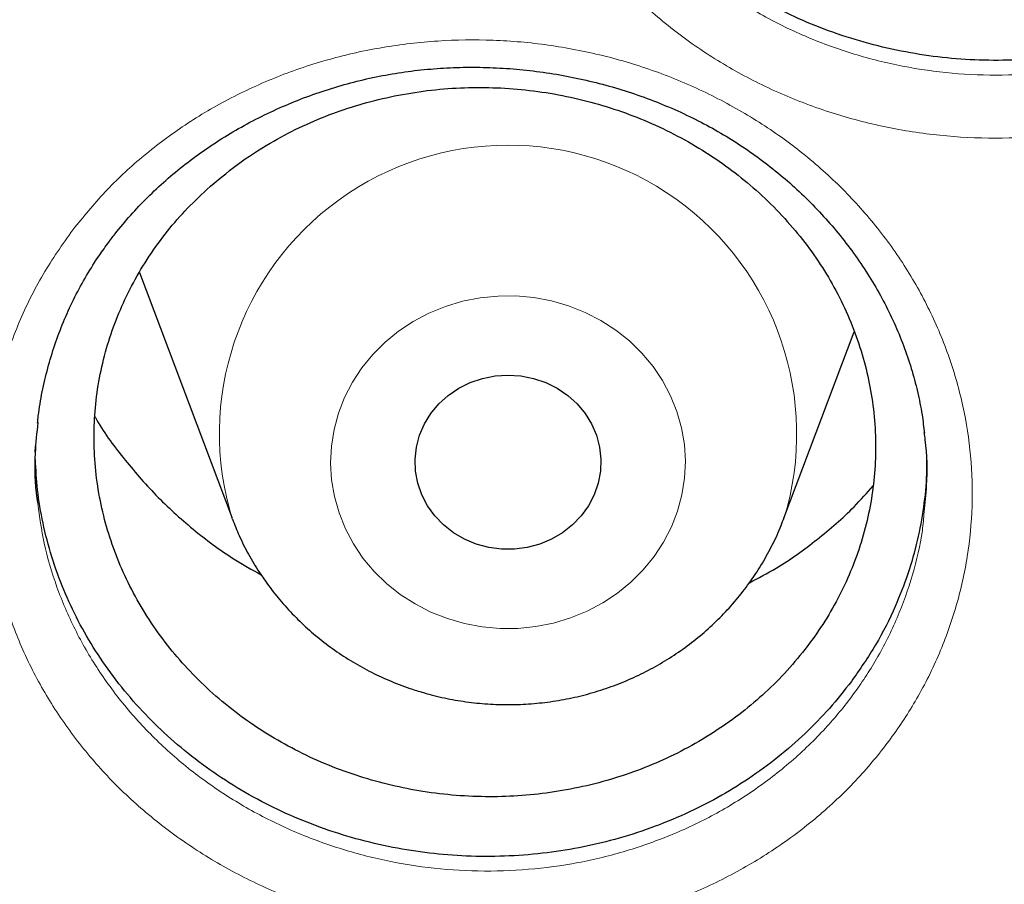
# Model space of a CAD drawing. Header units: millimetres. Extents: x 8 to 984, y 12 to 973.
# Tile 41 of 256: x 335.03 to 339.27, y 761.65 to 765.37. Entities that reach past the tile are written whole.
import ezdxf

# ---------------------------------------------------------------- set-up
doc = ezdxf.new("R2010")
doc.units = ezdxf.units.MM

msp = doc.modelspace()

# ---------------------------------------------------------------- linework, layer by layer
at = {"color": 7, "linetype": 'Continuous', "lineweight": 30}
for p, q in [((335.547, 764.2816), (335.9451, 763.2235)), ((338.3212, 763.2235), (338.6233, 764.0264)), ((335.0981, 763.5087), (335.0986, 763.5334))]:
    msp.add_line(p, q, dxfattribs=at)
at = {"color": 252, "linetype": 'Continuous', "lineweight": 0, "flags": 128}
msp.add_lwpolyline([(336.872, 762.7917), (336.8007, 762.82), (336.7329, 762.8549), (336.6691, 762.896), (336.6101, 762.9429), (336.5565, 762.9953), (336.5088, 763.0524), (336.4676, 763.1138), (336.4331, 763.1788), (336.4058, 763.2467), (336.386, 763.3168), (336.3739, 763.3885), (336.3695, 763.461), (336.373, 763.5335), (336.3843, 763.6053), (336.4032, 763.6756), (336.4297, 763.7438), (336.4634, 763.8092), (336.5039, 763.871), (336.5509, 763.9286), (336.6039, 763.9815), (336.6623, 764.0291), (336.7256, 764.0709), (336.793, 764.1064), (336.8639, 764.1354), (336.9376, 764.1576), (337.0133, 764.1726), (337.0902, 764.1803), (337.1675, 764.1807), (337.2445, 764.1738), (337.3204, 764.1596), (337.3943, 764.1382), (337.4656, 764.11), (337.5334, 764.0751), (337.5972, 764.034), (337.6561, 763.987), (337.7098, 763.9347), (337.7575, 763.8776), (337.7987, 763.8162), (337.8332, 763.7512), (337.8605, 763.6833), (337.8803, 763.6132), (337.8924, 763.5415), (337.8968, 763.469), (337.8933, 763.3965), (337.882, 763.3247), (337.863, 763.2544), (337.8366, 763.1862), (337.8029, 763.1208), (337.7624, 763.059), (337.7154, 763.0014), (337.6624, 762.9485), (337.604, 762.9009), (337.5407, 762.8591), (337.4733, 762.8235), (337.4024, 762.7945), (337.3287, 762.7724), (337.253, 762.7574), (337.1761, 762.7497), (337.0988, 762.7493), (337.0218, 762.7562), (336.9459, 762.7704), (336.872, 762.7917)], dxfattribs=at)
at = {"color": 7, "linetype": 'Continuous', "lineweight": 30, "flags": 128}
msp.add_lwpolyline([(336.9963, 763.1123), (336.9454, 763.1336), (336.898, 763.1614), (336.8553, 763.195), (336.8179, 763.234), (336.7867, 763.2773), (336.7623, 763.3244), (336.745, 763.3742), (336.7353, 763.4258), (336.7334, 763.4781), (336.7392, 763.5302), (336.7527, 763.581), (336.7736, 763.6295), (336.8015, 763.6748), (336.8359, 763.7161), (336.876, 763.7525), (336.9212, 763.7832), (336.9705, 763.8078), (337.0229, 763.8257), (337.0775, 763.8366), (337.1331, 763.8403), (337.1888, 763.8366), (337.2434, 763.8257), (337.2958, 763.8078), (337.3451, 763.7832), (337.3903, 763.7525), (337.4304, 763.7161), (337.4648, 763.6748), (337.4927, 763.6295), (337.5136, 763.581), (337.5271, 763.5302), (337.5329, 763.4781), (337.531, 763.4258), (337.5213, 763.3742), (337.504, 763.3244), (337.4796, 763.2773), (337.4483, 763.234), (337.411, 763.195), (337.3683, 763.1614), (337.3209, 763.1336), (337.27, 763.1123), (337.2163, 763.0979), (337.161, 763.0906), (337.1052, 763.0906), (337.05, 763.0979), (336.9963, 763.1123)], dxfattribs=at)
at = {"color": 252, "linetype": 'Continuous', "lineweight": 0}
msp.add_arc((337.1333, 763.5872), 1.2425, 343.1015, 197.173, dxfattribs=at)
for points, knots in [([(346.0257, 818.5745), (345.5291, 818.5686), (344.5359, 818.5568), (343.0491, 818.4611), (341.568, 818.3086), (340.0955, 818.094), (338.6432, 817.8208), (337.2136, 817.4904), (335.8091, 817.1048), (334.4236, 816.6626), (333.0515, 816.1617), (331.6958, 815.6018), (330.3597, 814.9828), (329.0539, 814.3093), (327.781, 813.5826), (326.5507, 812.8087), (325.3647, 811.9902), (324.2243, 811.1296), (323.1247, 810.2236), (322.0613, 809.2682), (321.0372, 808.2642), (320.0553, 807.2126), (319.1236, 806.1216), (318.244, 804.9932), (317.423, 803.8365), (316.6611, 802.6545), (315.9586, 801.45), (315.3122, 800.2182), (314.7195, 798.9537), (314.1829, 797.6584), (313.7047, 796.3344), (313.289, 794.9919), (312.9366, 793.6335), (312.6499, 792.2701), (312.4281, 790.9045), (312.2704, 789.5395), (312.1756, 788.1694), (312.1438, 786.7883), (312.1764, 785.399), (312.2746, 784.004), (312.4381, 782.6145), (312.6666, 781.233), (312.9579, 779.8704), (313.31, 778.5292), (313.7211, 777.2114), (314.1924, 775.9116), (314.7263, 774.6243), (315.3231, 773.3524), (315.9829, 772.0989), (316.7007, 770.8738), (317.4753, 769.6795), (318.3001, 768.5252), (319.1726, 767.4125), (320.0898, 766.3427), (321.0555, 765.3109), (322.0739, 764.3133), (323.144, 763.3525), (324.2648, 762.4313), (325.4277, 761.5572), (326.6305, 760.7319), (327.8634, 759.9617), (329.1233, 759.2469), (330.4071, 758.5878), (331.7201, 757.9813), (333.0678, 757.4253), (334.4484, 756.9218), (335.8597, 756.4732), (337.2906, 756.0831), (338.7384, 755.7525), (340.1917, 755.4835), (341.6472, 755.2755), (343.1021, 755.1275), (344.5625, 755.0386), (346.0345, 755.0087), (347.5154, 755.0393), (349.0022, 755.1315), (350.4833, 755.2849), (351.9558, 755.4992), (353.4081, 755.7725), (354.8377, 756.1029), (356.2423, 756.4885), (357.6278, 756.9307), (358.9999, 757.4316), (360.3556, 757.9915), (361.6916, 758.6105), (362.9974, 759.284), (364.2704, 760.0107), (365.5007, 760.7846), (366.6867, 761.6031), (367.827, 762.4637), (368.9267, 763.3697), (369.99, 764.3251), (371.0141, 765.3291), (371.996, 766.3807), (372.9277, 767.4717), (373.8073, 768.6001), (374.6283, 769.7568), (375.3902, 770.9388), (376.0927, 772.1433), (376.7391, 773.3751), (377.3318, 774.6396), (377.8684, 775.9349), (378.3467, 777.259), (378.7624, 778.6014), (379.1148, 779.9598), (379.4015, 781.3232), (379.6232, 782.6888), (379.781, 784.0538), (379.8757, 785.4239), (379.9075, 786.805), (379.875, 788.1943), (379.7767, 789.5893), (379.6132, 790.9788), (379.3847, 792.3603), (379.0935, 793.7229), (378.7413, 795.0641), (378.3303, 796.3819), (377.859, 797.6817), (377.325, 798.969), (376.7282, 800.2409), (376.0685, 801.4944), (375.3506, 802.7195), (374.5761, 803.9138), (373.7512, 805.0681), (372.8788, 806.1808), (371.9615, 807.2507), (370.9959, 808.2824), (369.9775, 809.28), (368.9073, 810.2408), (367.7865, 811.162), (366.6236, 812.0361), (365.4208, 812.8614), (364.188, 813.6316), (362.9281, 814.3464), (361.6443, 815.0055), (360.3313, 815.612), (358.9835, 816.168), (357.6029, 816.6715), (356.1916, 817.1202), (354.7607, 817.5102), (353.3129, 817.8408), (351.8597, 818.1097), (350.4041, 818.318), (348.9492, 818.4651), (347.4888, 818.5574), (346.5134, 818.5688), (346.0257, 818.5745)], [0, 0, 0, 0, 0.007, 0.014, 0.021, 0.028, 0.035, 0.041875, 0.04875, 0.055625, 0.0625, 0.0695, 0.0765, 0.0835, 0.0905, 0.0975, 0.104375, 0.11125, 0.118125, 0.125, 0.132, 0.139, 0.146, 0.153, 0.16, 0.166875, 0.17375, 0.180625, 0.1875, 0.1945, 0.2015, 0.2085, 0.2155, 0.2225, 0.229375, 0.23625, 0.243125, 0.25, 0.257, 0.264, 0.271, 0.278, 0.285, 0.291875, 0.29875, 0.305625, 0.3125, 0.3195, 0.3265, 0.3335, 0.3405, 0.3475, 0.354375, 0.36125, 0.368125, 0.375, 0.382, 0.389, 0.396, 0.403, 0.41, 0.416875, 0.42375, 0.430625, 0.4375, 0.4445, 0.4515, 0.4585, 0.4655, 0.4725, 0.479375, 0.48625, 0.493125, 0.5, 0.507, 0.514, 0.521, 0.528, 0.535, 0.541875, 0.54875, 0.555625, 0.5625, 0.5695, 0.5765, 0.5835, 0.5905, 0.5975, 0.604375, 0.61125, 0.618125, 0.625, 0.632, 0.639, 0.646, 0.653, 0.66, 0.666875, 0.67375, 0.680625, 0.6875, 0.6945, 0.7015, 0.7085, 0.7155, 0.7225, 0.729375, 0.73625, 0.743125, 0.75, 0.757, 0.764, 0.771, 0.778, 0.785, 0.791875, 0.79875, 0.805625, 0.8125, 0.8195, 0.8265, 0.8335, 0.8405, 0.8475, 0.854375, 0.86125, 0.868125, 0.875, 0.882, 0.889, 0.896, 0.903, 0.91, 0.916875, 0.92375, 0.930625, 0.9375, 0.9445, 0.9515, 0.9585, 0.9655, 0.9725, 0.979375, 0.98625, 0.993125, 1, 1, 1, 1]), ([(337.4395, 767.8731), (337.4835, 767.9298), (337.5717, 768.0432), (337.7287, 768.1953), (337.9036, 768.3341), (338.0976, 768.4551), (338.308, 768.5568), (338.5295, 768.6365), (338.7597, 768.6922), (338.9953, 768.7241), (339.2337, 768.7321), (339.4719, 768.7151), (339.7069, 768.674), (339.9354, 768.6094), (340.1544, 768.5215), (340.3613, 768.4124), (340.5542, 768.283), (340.7298, 768.1342), (340.8867, 767.9686), (341.0224, 767.7884), (341.1347, 767.5955), (341.2231, 767.3928), (341.2864, 767.1825), (341.323, 766.9669), (341.3332, 766.7491), (341.3168, 766.5318), (341.2731, 766.3179), (341.2038, 766.11), (341.1116, 765.9154), (340.9995, 765.7362), (340.8674, 765.5684), (340.7114, 765.4107), (340.5325, 765.2662), (340.337, 765.1414), (340.1271, 765.0383), (339.9062, 764.9572), (339.6763, 764.899), (339.4403, 764.8655), (339.2013, 764.8561), (338.9627, 764.8711), (338.7276, 764.9109), (338.499, 764.9741), (338.279, 765.06), (338.0709, 765.1683), (337.8771, 765.2969), (337.6999, 765.4442), (337.5422, 765.6088), (337.4054, 765.7881), (337.291, 765.98), (337.2013, 766.1825), (337.1367, 766.3925), (337.098, 766.6076), (337.0865, 766.825), (337.1012, 767.0419), (337.1427, 767.2589), (337.2135, 767.4724), (337.3103, 767.6807), (337.3964, 767.8091), (337.4395, 767.8731)], [0, 0, 0, 0, 0.017227, 0.034504, 0.051731, 0.069637, 0.087601, 0.105506, 0.123367, 0.141286, 0.159148, 0.177032, 0.194974, 0.212859, 0.23068, 0.248557, 0.266377, 0.284254, 0.302187, 0.320064, 0.337909, 0.355811, 0.373658, 0.391554, 0.409509, 0.427406, 0.445298, 0.463246, 0.481138, 0.497752, 0.514365, 0.53235, 0.55039, 0.568372, 0.586269, 0.604223, 0.62212, 0.640041, 0.65802, 0.675942, 0.693784, 0.711684, 0.729527, 0.74739, 0.76531, 0.783173, 0.801024, 0.818932, 0.836782, 0.854649, 0.872573, 0.890439, 0.908297, 0.926212, 0.944068, 0.962691, 0.981378, 1, 1, 1, 1]), ([(337.3075, 766.7089), (337.3174, 766.6443), (337.3374, 766.5148), (337.3972, 766.3258), (337.4779, 766.1433), (337.5814, 765.9701), (337.7052, 765.8082), (337.8479, 765.6595), (338.0083, 765.5265), (338.1837, 765.4103), (338.372, 765.3123), (338.5711, 765.2346), (338.7781, 765.1774), (338.9909, 765.1413), (339.2069, 765.1276), (339.4232, 765.1358), (339.6368, 765.1659), (339.8448, 765.2183), (340.0448, 765.2913), (340.2347, 765.3842), (340.4116, 765.4967), (340.5735, 765.6269), (340.7146, 765.7691), (340.8342, 765.9204), (340.9354, 766.082), (341.0192, 766.2574), (341.0804, 766.445), (341.1142, 766.5886), (341.1195, 766.6694), (341.1206, 766.6849)], [0, 0, 0, 0, 0.038161, 0.0764464, 0.1146099, 0.1528167, 0.1911469, 0.2293545, 0.2675869, 0.3059418, 0.3441743, 0.3823675, 0.420683, 0.4588761, 0.4972322, 0.5357109, 0.5740667, 0.6123834, 0.6508225, 0.6891417, 0.7276314, 0.7662482, 0.8047447, 0.8402947, 0.8758482, 0.9141456, 0.9525643, 0.9908626, 1, 1, 1, 1]), ([(335.2602, 764.4657), (335.3051, 764.5209), (335.3951, 764.6314), (335.5541, 764.779), (335.731, 764.9133), (335.927, 765.03), (336.1394, 765.1276), (336.3626, 765.2029), (336.594, 765.2542), (336.8304, 765.2817), (337.0692, 765.2854), (337.3073, 765.2642), (337.5418, 765.219), (337.7693, 765.1507), (337.9868, 765.0593), (338.1919, 764.947), (338.3826, 764.8149), (338.5557, 764.6637), (338.7097, 764.4962), (338.8423, 764.3145), (338.9513, 764.1206), (339.0361, 763.9175), (339.0958, 763.7071), (339.1286, 763.492), (339.135, 763.275), (339.1148, 763.0591), (339.0673, 762.847), (338.9942, 762.6414), (338.8986, 762.4493), (338.7832, 762.2729), (338.6479, 762.1081), (338.4889, 761.9539), (338.3073, 761.8134), (338.1093, 761.6926), (337.8974, 761.5937), (337.6747, 761.5169), (337.4436, 761.4632), (337.2067, 761.434), (336.9673, 761.429), (336.7288, 761.4483), (336.4943, 761.4921), (336.2665, 761.5591), (336.048, 761.6485), (335.8418, 761.76), (335.6501, 761.8914), (335.4754, 762.041), (335.3206, 762.2076), (335.1869, 762.3884), (335.0758, 762.5813), (334.9897, 762.7843), (334.9287, 762.9944), (334.8937, 763.209), (334.886, 763.4256), (334.9045, 763.6411), (334.95, 763.8568), (335.025, 764.0688), (335.1263, 764.2756), (335.2156, 764.4024), (335.2602, 764.4657)], [0, 0, 0, 0, 0.017127, 0.034303, 0.051431, 0.069344, 0.087314, 0.105227, 0.12309, 0.14101, 0.158874, 0.176754, 0.194692, 0.212572, 0.230385, 0.248253, 0.266065, 0.283933, 0.301857, 0.319723, 0.337564, 0.35546, 0.3733, 0.391197, 0.409152, 0.42705, 0.444947, 0.462902, 0.4808, 0.497425, 0.514049, 0.53204, 0.550089, 0.568078, 0.585982, 0.603942, 0.621845, 0.639767, 0.657746, 0.675667, 0.693504, 0.711398, 0.729235, 0.747088, 0.764998, 0.782852, 0.800694, 0.818594, 0.836436, 0.854299, 0.872218, 0.89008, 0.90794, 0.925857, 0.943716, 0.962456, 0.98126, 1, 1, 1, 1]), ([(335.1086, 763.2877), (335.1165, 763.2305), (335.1333, 763.1087), (335.1882, 762.9269), (335.2655, 762.7441), (335.3661, 762.5701), (335.4871, 762.4069), (335.6272, 762.2565), (335.7853, 762.1213), (335.9588, 762.0025), (336.1455, 761.9017), (336.3434, 761.8208), (336.5495, 761.7601), (336.7618, 761.7203), (336.9778, 761.7027), (337.1945, 761.707), (337.4089, 761.7331), (337.6181, 761.7813), (337.8196, 761.8504), (338.0114, 761.9393), (338.1906, 762.0481), (338.3549, 762.1747), (338.4987, 762.3136), (338.6211, 762.462), (338.7254, 762.6209), (338.8122, 762.7939), (338.8771, 762.9794), (338.9152, 763.1327), (338.9223, 763.2241), (338.9244, 763.2508)], [0, 0, 0, 0, 0.033781, 0.071948, 0.109998, 0.1481, 0.186324, 0.224427, 0.262553, 0.300801, 0.338927, 0.377021, 0.415236, 0.45333, 0.491599, 0.529991, 0.56826, 0.606503, 0.644869, 0.683114, 0.721533, 0.76008, 0.798505, 0.833999, 0.869493, 0.907716, 0.946063, 0.984288, 1, 1, 1, 1])]:
    msp.add_open_spline(points, degree=3, knots=knots, dxfattribs=at)
at = {"color": 7, "linetype": 'Continuous', "lineweight": 30}
for points, knots in [([(311.1744, 789.4808), (311.1726, 789.4568), (311.1688, 789.404), (311.163, 789.318), (311.1562, 789.213), (311.1484, 789.0876), (311.1399, 788.9438), (311.1316, 788.792), (311.124, 788.6382), (311.1173, 788.4874), (311.1114, 788.3395), (311.1036, 788.1144), (311.0958, 787.8185), (311.0912, 787.489), (311.0902, 787.2027), (311.0913, 786.9474), (311.0947, 786.6793), (311.1008, 786.3958), (311.111, 786.0672), (311.127, 785.6905), (311.1509, 785.2625), (311.1827, 784.8099), (311.2233, 784.3328), (311.2741, 783.8315), (311.336, 783.3061), (311.4042, 782.8036), (311.4759, 782.3312), (311.5473, 781.902), (311.623, 781.4825), (311.7015, 781.0785), (311.7822, 780.6902), (311.8645, 780.3174), (311.9505, 779.949), (312.0399, 779.5859), (312.1322, 779.2293), (312.2239, 778.8912), (312.3143, 778.5714), (312.3951, 778.2963), (312.4659, 778.0629), (312.5264, 777.8678), (312.5852, 777.6824), (312.641, 777.5101), (312.6922, 777.3552), (312.737, 777.2216), (312.7742, 777.1122), (312.804, 777.0252), (312.8296, 776.9515), (312.8556, 776.8771), (312.8859, 776.7909), (312.922, 776.6893), (312.9659, 776.5673), (313.0183, 776.4238), (313.0798, 776.2579), (313.1496, 776.073), (313.2281, 775.8691), (313.3151, 775.648), (313.4102, 775.4119), (313.5109, 775.1676), (313.6153, 774.9207), (313.7691, 774.5649), (313.976, 774.1045), (314.241, 773.5448), (314.5426, 772.9385), (314.8834, 772.2896), (315.2663, 771.6025), (315.6598, 770.9346), (316.103, 770.2214), (316.6039, 769.4617), (317.1685, 768.6583), (317.758, 767.8705), (318.2975, 767.1924), (318.7816, 766.6134), (319.2073, 766.1236), (319.6562, 765.6272), (320.1289, 765.1252), (320.5526, 764.6938), (320.9195, 764.3325), (321.2229, 764.0411), (321.5348, 763.749), (321.8554, 763.4564), (322.1848, 763.1635), (322.5208, 762.8724), (322.8458, 762.5983), (323.1506, 762.3475), (323.4281, 762.1241), (323.6872, 761.9197), (323.9274, 761.7338), (324.1481, 761.5658), (324.3399, 761.4222), (324.5043, 761.3008), (324.6429, 761.1995), (324.7666, 761.1099), (324.8667, 761.0381), (324.9421, 760.9843), (324.9978, 760.9448), (325.0534, 760.9055), (325.1268, 760.8538), (325.2229, 760.7866), (325.3393, 760.7058), (325.4676, 760.6176), (325.6067, 760.5229), (325.7566, 760.4218), (325.9491, 760.2937), (326.1892, 760.1363), (326.4827, 759.9478), (326.803, 759.7468), (327.1506, 759.534), (327.5225, 759.3123), (327.911, 759.0873), (328.3066, 758.8648), (328.7032, 758.6485), (329.2012, 758.3848), (329.8012, 758.0804), (330.5038, 757.743), (331.2029, 757.4258), (331.933, 757.113), (332.6936, 756.8073), (333.4838, 756.5113), (334.268, 756.2382), (335.0501, 755.9856), (335.829, 755.7531), (336.6058, 755.5399), (337.3801, 755.3453), (338.1561, 755.168), (339.0102, 754.992), (339.9428, 754.8237), (340.9546, 754.6696), (341.9683, 754.5436), (342.9847, 754.4456), (344.0037, 754.3755), (345.0245, 754.3335), (346.0462, 754.3199), (347.0678, 754.3347), (348.0885, 754.3777), (349.1074, 754.449), (350.1237, 754.5481), (351.1366, 754.6751), (352.1451, 754.8298), (353.0762, 754.9988), (353.9306, 755.1757), (354.7123, 755.3551), (355.4967, 755.5533), (356.2874, 755.7717), (357.0797, 756.0099), (357.8731, 756.2684), (358.6666, 756.5472), (359.4641, 756.8487), (360.2236, 757.1569), (360.9441, 757.4683), (361.6205, 757.7774), (362.286, 758.0985), (362.935, 758.4282), (363.5664, 758.7651), (364.1562, 759.0952), (364.7064, 759.4164), (365.2188, 759.7274), (365.6187, 759.9794), (365.9116, 760.1688), (366.0999, 760.2922), (366.2781, 760.4107), (366.4402, 760.5198), (366.5827, 760.6169), (366.6952, 760.6942), (366.7815, 760.754), (366.8451, 760.7983), (366.8999, 760.8366), (366.9458, 760.8688), (366.9829, 760.8949), (367.0137, 760.9166), (367.0458, 760.9394), (367.0963, 760.9751), (367.1704, 761.0279), (367.2684, 761.0982), (367.3814, 761.1798), (367.5101, 761.2737), (367.6546, 761.3802), (367.814, 761.4989), (367.9839, 761.6271), (368.1607, 761.7622), (368.3417, 761.9025), (368.5268, 762.0479), (368.768, 762.2401), (369.0674, 762.4836), (369.4265, 762.7837), (369.7967, 763.102), (370.1773, 763.4392), (370.5676, 763.7957), (370.9668, 764.1722), (371.3499, 764.5458), (371.714, 764.9123), (372.0514, 765.2619), (372.3767, 765.609), (372.685, 765.9473), (372.9768, 766.2761), (373.2676, 766.6125), (373.5557, 766.955), (373.8395, 767.3019), (374.103, 767.6328), (374.3322, 767.928), (374.5303, 768.1888), (374.7003, 768.4168), (374.859, 768.6333), (375.0073, 768.839), (375.15, 769.04), (375.2934, 769.2454), (375.4431, 769.4633), (375.6005, 769.6965), (375.7699, 769.9523), (375.9512, 770.2321), (376.1442, 770.5369), (376.344, 770.8606), (376.55, 771.2036), (376.7616, 771.566), (376.9736, 771.9405), (377.1853, 772.3265), (377.3956, 772.7228), (377.6032, 773.1279), (377.8023, 773.5306), (377.9881, 773.9197), (378.1599, 774.2924), (378.3185, 774.6482), (378.4646, 774.9869), (378.5989, 775.3081), (378.7139, 775.5918), (378.8118, 775.8399), (378.8947, 776.0546), (378.9716, 776.2579), (379.0425, 776.4492), (379.1013, 776.6111), (379.1475, 776.7403), (379.1806, 776.834), (379.2061, 776.9066), (379.2257, 776.963), (379.2434, 777.0139), (379.2645, 777.0753), (379.2917, 777.1549), (379.3256, 777.255), (379.3651, 777.373), (379.4133, 777.5193), (379.4707, 777.6966), (379.5374, 777.9073), (379.6103, 778.1438), (379.6888, 778.4062), (379.7723, 778.6946), (379.8947, 779.1339), (380.0468, 779.7183), (380.217, 780.4419), (380.3704, 781.1712), (380.5068, 781.9059), (380.6282, 782.6604), (380.7332, 783.4347), (380.8201, 784.2287), (380.8776, 784.9172), (380.914, 785.4976), (380.9359, 785.9611), (380.9504, 786.4079), (380.9578, 786.8182), (380.9598, 787.1921), (380.9577, 787.5311), (380.9524, 787.8484), (380.9444, 788.1439), (380.935, 788.4041), (380.925, 788.6312), (380.915, 788.8277), (380.9055, 788.9946), (380.8969, 789.1357), (380.8903, 789.2572), (380.8842, 789.3736), (380.8794, 789.4454), (380.877, 789.4808)], [0, 0, 0, 0, 0.000629, 0.001386, 0.002278, 0.003452, 0.004807, 0.006262, 0.00769, 0.009089, 0.010459, 0.011801, 0.015342, 0.018666, 0.020917, 0.023245, 0.025716, 0.028332, 0.031091, 0.03482, 0.038782, 0.042979, 0.04741, 0.052076, 0.056975, 0.062109, 0.066169, 0.070255, 0.074203, 0.078013, 0.081684, 0.085216, 0.08861, 0.092182, 0.095588, 0.098825, 0.101894, 0.104796, 0.106766, 0.10865, 0.110449, 0.112152, 0.113663, 0.114962, 0.116049, 0.116859, 0.117505, 0.118205, 0.119039, 0.120031, 0.121185, 0.122623, 0.124252, 0.126071, 0.128081, 0.130282, 0.132629, 0.135103, 0.137569, 0.140018, 0.145787, 0.151466, 0.157055, 0.164399, 0.171583, 0.178617, 0.185622, 0.194542, 0.203467, 0.212397, 0.221332, 0.227023, 0.23289, 0.238934, 0.245153, 0.25155, 0.255276, 0.25906, 0.262901, 0.266799, 0.270755, 0.274768, 0.278758, 0.282184, 0.285372, 0.288324, 0.291038, 0.293516, 0.295757, 0.297457, 0.29899, 0.300355, 0.301546, 0.302287, 0.302833, 0.303373, 0.304109, 0.305233, 0.30651, 0.307898, 0.309397, 0.311008, 0.312729, 0.315573, 0.318677, 0.322039, 0.325661, 0.329541, 0.333574, 0.337613, 0.341616, 0.345585, 0.352585, 0.359474, 0.366252, 0.372919, 0.380494, 0.387921, 0.3952, 0.402406, 0.409585, 0.41661, 0.42361, 0.430585, 0.437534, 0.446521, 0.455464, 0.464388, 0.473312, 0.482236, 0.49116, 0.500084, 0.509008, 0.517931, 0.526855, 0.535779, 0.544703, 0.553627, 0.562552, 0.569549, 0.57655, 0.583634, 0.590831, 0.598141, 0.60543, 0.612828, 0.620334, 0.62795, 0.634497, 0.641108, 0.647651, 0.654092, 0.660431, 0.666668, 0.672072, 0.677396, 0.682642, 0.684681, 0.686708, 0.688654, 0.690396, 0.691932, 0.693261, 0.694048, 0.694739, 0.695334, 0.695834, 0.696239, 0.696548, 0.696842, 0.697293, 0.698202, 0.699278, 0.700521, 0.701932, 0.703543, 0.705329, 0.707256, 0.709246, 0.711293, 0.713399, 0.715562, 0.719569, 0.723762, 0.728139, 0.732701, 0.737448, 0.742381, 0.747498, 0.751894, 0.75634, 0.760635, 0.764769, 0.76874, 0.77255, 0.776833, 0.780891, 0.784725, 0.788333, 0.791059, 0.79364, 0.796078, 0.798371, 0.80055, 0.802798, 0.805202, 0.807762, 0.810477, 0.813583, 0.816871, 0.82034, 0.823991, 0.827823, 0.831836, 0.835787, 0.839898, 0.844151, 0.848292, 0.852246, 0.85601, 0.859587, 0.862974, 0.866174, 0.869184, 0.871418, 0.873534, 0.875535, 0.877419, 0.879171, 0.880295, 0.88121, 0.881919, 0.88242, 0.882862, 0.88341, 0.884213, 0.885188, 0.886336, 0.887655, 0.889451, 0.891491, 0.893775, 0.896304, 0.899076, 0.902093, 0.908942, 0.915819, 0.922716, 0.929634, 0.936573, 0.943955, 0.95136, 0.958789, 0.963177, 0.967546, 0.971705, 0.97562, 0.978968, 0.982115, 0.98506, 0.987804, 0.990345, 0.99231, 0.994134, 0.995819, 0.996978, 0.998039, 0.999032, 1, 1, 1, 1]), ([(313.7018, 783.6982), (313.7151, 783.5802), (313.7451, 783.3148), (313.7999, 782.9029), (313.8646, 782.4626), (313.9364, 782.0232), (314.015, 781.5849), (314.1003, 781.1477), (314.1925, 780.7117), (314.2914, 780.2771), (314.397, 779.8438), (314.5093, 779.412), (314.6284, 778.9818), (314.7541, 778.5532), (314.8864, 778.1265), (315.0254, 777.7015), (315.1709, 777.2786), (315.323, 776.8576), (315.4816, 776.4388), (315.6467, 776.0222), (315.8182, 775.6079), (315.9962, 775.196), (316.1805, 774.7865), (316.3712, 774.3797), (316.5681, 773.9754), (316.7713, 773.574), (316.9808, 773.1753), (317.1964, 772.7795), (317.4181, 772.3868), (317.6459, 771.9971), (317.8797, 771.6105), (318.1195, 771.2272), (318.3652, 770.8472), (318.6168, 770.4706), (318.8742, 770.0975), (319.1374, 769.728), (319.4063, 769.3621), (319.6808, 768.9999), (319.961, 768.6415), (320.2467, 768.2869), (320.5378, 767.9363), (320.8344, 767.5898), (321.1363, 767.2473), (321.4435, 766.909), (321.7559, 766.5749), (322.0735, 766.2451), (322.3961, 765.9197), (322.7238, 765.5988), (323.0564, 765.2824), (323.3939, 764.9705), (323.7362, 764.6633), (324.0833, 764.3608), (324.435, 764.0631), (324.7913, 763.7703), (325.1521, 763.4823), (325.5173, 763.1993), (325.8869, 762.9213), (326.2608, 762.6484), (326.6388, 762.3807), (327.021, 762.1181), (327.4072, 761.8608), (327.7974, 761.6089), (328.1914, 761.3622), (328.5893, 761.121), (328.9908, 760.8853), (329.396, 760.6551), (329.8046, 760.4304), (330.2168, 760.2113), (330.6323, 759.998), (331.051, 759.7903), (331.4729, 759.5884), (331.898, 759.3922), (332.326, 759.2019), (332.7569, 759.0175), (333.1907, 758.839), (333.6272, 758.6664), (334.0663, 758.4998), (334.5079, 758.3393), (334.952, 758.1848), (335.3985, 758.0364), (335.8472, 757.8941), (336.2981, 757.7579), (336.751, 757.628), (337.2059, 757.5042), (337.6627, 757.3867), (338.1213, 757.2755), (338.5815, 757.1705), (339.0433, 757.0718), (339.5066, 756.9795), (339.9713, 756.8935), (340.4373, 756.8139), (340.9044, 756.7407), (341.3727, 756.6738), (341.8419, 756.6134), (342.312, 756.5594), (342.7829, 756.5118), (343.2545, 756.4707), (343.7267, 756.436), (344.1994, 756.4078), (344.6725, 756.386), (345.1458, 756.3708), (345.6194, 756.362), (346.093, 756.3596), (346.5666, 756.3638), (347.0401, 756.3744), (347.5134, 756.3916), (347.9863, 756.4151), (348.4589, 756.4452), (348.9309, 756.4817), (349.4023, 756.5247), (349.873, 756.5741), (350.3429, 756.6299), (350.8119, 756.6922), (351.2798, 756.7608), (351.7467, 756.8359), (352.2123, 756.9173), (352.6766, 757.0051), (353.1395, 757.0992), (353.6009, 757.1997), (354.0606, 757.3065), (354.5187, 757.4195), (354.975, 757.5388), (355.4293, 757.6643), (355.8817, 757.796), (356.332, 757.9339), (356.7801, 758.0779), (357.2259, 758.2281), (357.6693, 758.3843), (358.1102, 758.5466), (358.5486, 758.7149), (358.9843, 758.8891), (359.4173, 759.0693), (359.8474, 759.2555), (360.2746, 759.4474), (360.6988, 759.6452), (361.1198, 759.8488), (361.5377, 760.0581), (361.9522, 760.2731), (362.3634, 760.4938), (362.7711, 760.72), (363.1752, 760.9518), (363.5757, 761.1891), (363.9725, 761.4319), (364.3654, 761.6801), (364.7545, 761.9336), (365.1396, 762.1924), (365.5206, 762.4564), (365.8975, 762.7256), (366.2701, 763), (366.6385, 763.2794), (367.0025, 763.5638), (367.362, 763.8532), (367.717, 764.1475), (368.0674, 764.4465), (368.4131, 764.7504), (368.7541, 765.0589), (369.0902, 765.3721), (369.4215, 765.6898), (369.7477, 766.0121), (370.069, 766.3387), (370.3851, 766.6697), (370.696, 767.005), (371.0017, 767.3446), (371.3021, 767.6882), (371.5971, 768.036), (371.8867, 768.3877), (372.1709, 768.7433), (372.4494, 769.1028), (372.7224, 769.4661), (372.9896, 769.8331), (373.2512, 770.2037), (373.5069, 770.5778), (373.7569, 770.9554), (374.0009, 771.3363), (374.239, 771.7206), (374.4711, 772.108), (374.6972, 772.4986), (374.9172, 772.8923), (375.131, 773.2889), (375.3387, 773.6884), (375.5401, 774.0907), (375.7353, 774.4957), (375.9242, 774.9033), (376.1067, 775.3135), (376.2828, 775.7261), (376.4525, 776.1411), (376.6158, 776.5583), (376.7725, 776.9777), (376.9227, 777.3993), (377.0664, 777.8228), (377.2035, 778.2483), (377.3339, 778.6756), (377.4577, 779.1046), (377.5748, 779.5353), (377.6852, 779.9676), (377.789, 780.4013), (377.8859, 780.8363), (377.9761, 781.2727), (378.0595, 781.7102), (378.1361, 782.1488), (378.206, 782.5885), (378.2688, 783.029), (378.3219, 783.4424), (378.3508, 783.7091), (378.3638, 783.8285)], [0, 0, 0, 0, 0.0039737, 0.0089321, 0.0138905, 0.0188489, 0.0238073, 0.0287658, 0.0337243, 0.0386827, 0.0436413, 0.0485999, 0.0535585, 0.058517, 0.0634757, 0.0684343, 0.073393, 0.0783517, 0.0833104, 0.0882692, 0.0932281, 0.098187, 0.1031459, 0.1081048, 0.1130638, 0.1180227, 0.1229819, 0.127941, 0.1329, 0.1378593, 0.1428185, 0.1477778, 0.1527371, 0.1576965, 0.1626559, 0.1676154, 0.1725749, 0.1775343, 0.1824939, 0.1874536, 0.1924133, 0.197373, 0.2023327, 0.2072925, 0.2122523, 0.2172122, 0.2221722, 0.2271321, 0.2320921, 0.2370522, 0.2420122, 0.2469724, 0.2519326, 0.2568928, 0.261853, 0.2668132, 0.2717736, 0.276734, 0.2816944, 0.2866548, 0.2916152, 0.2965757, 0.3015362, 0.3064968, 0.3114574, 0.316418, 0.3213787, 0.3263394, 0.3313, 0.3362608, 0.3412215, 0.3461823, 0.3511431, 0.3561039, 0.3610648, 0.3660256, 0.3709865, 0.3759474, 0.3809084, 0.3858693, 0.3908303, 0.3957913, 0.4007523, 0.4057133, 0.4106744, 0.4156354, 0.4205965, 0.4255575, 0.4305186, 0.4354797, 0.4404408, 0.445402, 0.4503631, 0.4553242, 0.4602854, 0.4652465, 0.4702077, 0.4751689, 0.48013, 0.4850912, 0.4900524, 0.4950136, 0.4999747, 0.5049359, 0.5098971, 0.5148583, 0.5198195, 0.5247807, 0.5297419, 0.534703, 0.5396642, 0.5446254, 0.5495865, 0.5545477, 0.5595089, 0.56447, 0.5694311, 0.5743922, 0.5793534, 0.5843145, 0.5892756, 0.5942367, 0.5991977, 0.6041588, 0.6091198, 0.6140808, 0.6190419, 0.6240029, 0.6289639, 0.6339248, 0.6388858, 0.6438467, 0.6488076, 0.6537685, 0.6587294, 0.6636902, 0.668651, 0.6736118, 0.6785726, 0.6835333, 0.688494, 0.6934547, 0.6984154, 0.703376, 0.7083366, 0.7132971, 0.7182576, 0.7232182, 0.7281787, 0.733139, 0.7380994, 0.7430598, 0.7480201, 0.7529804, 0.7579407, 0.7629009, 0.7678611, 0.7728212, 0.7777813, 0.7827413, 0.7877014, 0.7926614, 0.7976213, 0.8025812, 0.807541, 0.8125007, 0.8174605, 0.8224202, 0.8273799, 0.8323395, 0.8372991, 0.8422586, 0.8472181, 0.8521775, 0.8571369, 0.8620963, 0.8670556, 0.8720149, 0.876974, 0.8819333, 0.8868924, 0.8918514, 0.8968106, 0.9017697, 0.9067286, 0.9116876, 0.9166464, 0.9216052, 0.9265641, 0.9315229, 0.9364816, 0.9414404, 0.946399, 0.9513576, 0.9563163, 0.9612749, 0.9662334, 0.971192, 0.9761504, 0.9811089, 0.9860674, 0.9910259, 0.9959844, 1, 1, 1, 1]), ([(340.8249, 765.9803), (340.7949, 765.9405), (340.7349, 765.8607), (340.6304, 765.7494), (340.5157, 765.645), (340.3913, 765.55), (340.2596, 765.4658), (340.1205, 765.3921), (339.9734, 765.3288), (339.8211, 765.2771), (339.666, 765.2379), (339.5079, 765.2106), (339.3461, 765.1956), (339.1836, 765.1931), (339.0229, 765.2031), (338.8638, 765.2252), (338.7056, 765.2598), (338.551, 765.3064), (338.4024, 765.3643), (338.2594, 765.4331), (338.1219, 765.5135), (337.9922, 765.6042), (337.8725, 765.7034), (337.7622, 765.8113), (337.6612, 765.9283), (337.5713, 766.0526), (337.4939, 766.1821), (337.4285, 766.317), (337.3752, 766.4576), (337.3349, 766.6017), (337.3093, 766.7469), (337.2968, 766.867), (337.298, 766.9388), (337.2984, 766.9622)], [0, 0, 0, 0, 0.032428, 0.064859, 0.098226, 0.131592, 0.164068, 0.196543, 0.229971, 0.263398, 0.295781, 0.328165, 0.361495, 0.394824, 0.427116, 0.459407, 0.492634, 0.525861, 0.558213, 0.590566, 0.62386, 0.657153, 0.689481, 0.721811, 0.755077, 0.788343, 0.820704, 0.853066, 0.886367, 0.919664, 0.95203, 0.984395, 1, 1, 1, 1]), ([(335.4103, 764.4066), (335.4207, 764.4204), (335.4519, 764.462), (335.5081, 764.5288), (335.581, 764.6057), (335.6595, 764.6789), (335.7431, 764.7482), (335.8317, 764.8131), (335.9247, 764.8734), (336.0219, 764.9288), (336.1226, 764.9789), (336.2264, 765.0234), (336.3327, 765.0621), (336.441, 765.0949), (336.5507, 765.1215), (336.6612, 765.1419), (336.7723, 765.1559), (336.8844, 765.1639), (336.9976, 765.166), (337.112, 765.1619), (337.227, 765.1518), (337.3418, 765.1356), (337.4558, 765.1133), (337.5682, 765.085), (337.6785, 765.051), (337.7857, 765.0113), (337.8895, 764.9664), (337.9892, 764.9164), (338.0846, 764.8616), (338.1758, 764.8019), (338.2633, 764.7371), (338.3472, 764.6673), (338.4269, 764.5927), (338.5021, 764.5136), (338.5724, 764.4303), (338.6373, 764.3433), (338.6965, 764.2531), (338.7497, 764.1601), (338.7965, 764.0647), (338.8367, 763.9675), (338.8703, 763.869), (338.8967, 763.7695), (338.9157, 763.6762), (338.9227, 763.6159), (338.9258, 763.5893)], [0, 0, 0, 0, 0.011948, 0.035894, 0.059931, 0.084107, 0.108405, 0.132803, 0.157273, 0.181779, 0.206277, 0.230722, 0.255073, 0.279297, 0.303365, 0.327244, 0.350863, 0.37449, 0.398383, 0.422509, 0.446824, 0.471276, 0.495806, 0.520349, 0.544824, 0.569169, 0.593337, 0.617281, 0.640974, 0.664551, 0.688336, 0.712338, 0.736534, 0.760892, 0.785379, 0.809947, 0.83456, 0.859166, 0.883718, 0.908191, 0.932561, 0.956806, 0.98091, 1, 1, 1, 1]), ([(335.8367, 764.639), (335.8047, 764.6086), (335.7407, 764.5477), (335.6551, 764.4466), (335.5779, 764.3386), (335.5114, 764.2248), (335.4564, 764.1073), (335.4123, 763.9859), (335.3794, 763.8603), (335.3584, 763.7324), (335.3496, 763.6045), (335.3525, 763.4762), (335.3675, 763.3471), (335.3945, 763.2196), (335.4329, 763.0956), (335.4824, 762.9749), (335.5436, 762.8571), (335.6155, 762.7443), (335.6968, 762.6383), (335.7874, 762.5388), (335.8878, 762.4455), (335.9965, 762.3602), (336.1114, 762.2842), (336.2328, 762.217), (336.361, 762.1588), (336.4941, 762.1106), (336.6297, 762.0731), (336.7681, 762.0458), (336.9098, 762.0291), (337.0523, 762.0233), (337.1933, 762.0285), (337.3333, 762.0442), (337.4724, 762.0709), (337.6083, 762.1082), (337.7389, 762.1555), (337.8646, 762.2123), (337.9856, 762.2794), (338.0997, 762.3557), (338.2051, 762.4397), (338.3025, 762.5314), (338.3917, 762.6314), (338.4711, 762.738), (338.5395, 762.8493), (338.5974, 762.9656), (338.6447, 763.0872), (338.6804, 763.2122), (338.704, 763.3384), (338.716, 763.4661), (338.7161, 763.5956), (338.7039, 763.7249), (338.68, 763.8516), (338.6447, 763.9763), (338.5974, 764.0991), (338.5389, 764.218), (338.4702, 764.331), (338.3915, 764.4385), (338.3023, 764.5407), (338.204, 764.6358), (338.0983, 764.7222), (337.9852, 764.8005), (337.8642, 764.8706), (337.7372, 764.9312), (337.6065, 764.9813), (337.4718, 765.0216), (337.3326, 765.0517), (337.1913, 765.071), (337.0503, 765.0793), (336.9091, 765.0771), (336.7675, 765.0638), (336.6278, 765.0397), (336.4923, 765.0053), (336.3605, 764.9607), (336.2323, 764.9057), (336.0997, 764.8353), (335.9651, 764.7483), (335.8796, 764.6756), (335.8367, 764.639)], [0, 0, 0, 0, 0.013242, 0.026484, 0.04011, 0.053737, 0.066979, 0.080222, 0.093848, 0.107474, 0.120717, 0.133961, 0.147589, 0.161217, 0.174457, 0.187695, 0.20132, 0.214944, 0.228177, 0.241409, 0.255027, 0.268644, 0.281868, 0.295093, 0.308702, 0.322311, 0.335531, 0.348751, 0.362356, 0.37596, 0.38918, 0.4024, 0.416004, 0.429608, 0.442834, 0.45606, 0.469669, 0.483278, 0.496511, 0.509745, 0.523362, 0.536979, 0.550219, 0.563459, 0.577083, 0.590708, 0.603952, 0.617194, 0.630822, 0.644451, 0.657692, 0.670933, 0.684559, 0.698184, 0.71142, 0.724655, 0.738274, 0.751894, 0.765121, 0.778348, 0.791959, 0.805571, 0.818792, 0.832013, 0.845618, 0.859223, 0.872443, 0.885663, 0.899266, 0.91287, 0.926093, 0.939316, 0.952924, 0.966531, 0.983173, 1, 1, 1, 1]), ([(335.1081, 763.6325), (335.1091, 763.6433), (335.1132, 763.6886), (335.1274, 763.7679), (335.1508, 763.87), (335.1814, 763.9704), (335.2184, 764.0688), (335.2618, 764.1647), (335.3115, 764.2574), (335.3613, 764.338), (335.396, 764.3866), (335.4103, 764.4066)], [0, 0, 0, 0, 0.03899, 0.164504, 0.290285, 0.416027, 0.541469, 0.66641, 0.790675, 0.914135, 1, 1, 1, 1]), ([(335.3554, 763.6605), (335.3559, 763.6597), (335.3888, 763.5974), (335.4753, 763.4831), (335.614, 763.3208), (335.7749, 763.175), (335.9273, 763.0603), (336.0311, 763.0023), (336.0704, 762.9804)], [0, 0, 0, 0, 0.002955, 0.219063, 0.435855, 0.651971, 0.868211, 1, 1, 1, 1]), ([(335.109, 763.6357), (335.1045, 763.5921), (335.0935, 763.4837), (335.0952, 763.3666), (335.1073, 763.2949), (335.1086, 763.2877)], [0, 0, 0, 0, 0.377822, 0.937578, 1, 1, 1, 1]), ([(338.9244, 763.2508), (338.9286, 763.2888), (338.9399, 763.3916), (338.9384, 763.5066), (338.9263, 763.5818), (338.9246, 763.5924)], [0, 0, 0, 0, 0.3354631, 0.9068697, 1, 1, 1, 1]), ([(338.9345, 763.4873), (338.9349, 763.4632), (338.9359, 763.3908), (338.9231, 763.2706), (338.897, 763.1266), (338.8565, 762.9839), (338.798, 762.8331), (338.7192, 762.6765), (338.6473, 762.5731), (338.6112, 762.5212)], [0, 0, 0, 0, 0.07017, 0.210997, 0.351827, 0.496718, 0.641623, 0.819815, 1, 1, 1, 1]), ([(338.6112, 762.5212), (338.5805, 762.4821), (338.5192, 762.404), (338.4128, 762.2954), (338.2964, 762.1938), (338.1705, 762.1015), (338.0373, 762.0201), (337.8967, 761.9492), (337.7484, 761.8888), (337.5949, 761.84), (337.439, 761.8037), (337.2803, 761.7794), (337.1181, 761.7672), (336.9553, 761.7676), (336.7947, 761.7805), (336.6358, 761.8052), (336.4781, 761.8424), (336.3241, 761.8915), (336.1765, 761.9517), (336.0345, 762.0227), (335.8983, 762.1051), (335.7701, 762.1976), (335.6521, 762.2985), (335.5435, 762.4077), (335.4445, 762.5259), (335.3567, 762.6511), (335.2815, 762.7813), (335.2183, 762.9166), (335.1673, 763.0574), (335.1299, 763.2015), (335.106, 763.3417), (335.1011, 763.4334), (335.0987, 763.4769)], [0, 0, 0, 0, 0.032994, 0.065987, 0.09993, 0.13387, 0.166992, 0.200113, 0.234205, 0.268297, 0.301315, 0.334333, 0.368317, 0.4023, 0.435217, 0.468134, 0.502004, 0.535876, 0.568849, 0.601822, 0.635755, 0.669689, 0.702636, 0.735583, 0.769485, 0.803389, 0.836375, 0.869359, 0.903302, 0.937245, 0.970245, 1, 1, 1, 1]), ([(338.1722, 762.9461), (338.2112, 762.9665), (338.3146, 763.0207), (338.4656, 763.131), (338.6056, 763.2498), (338.678, 763.3333), (338.7045, 763.3638)], [0, 0, 0, 0, 0.189529, 0.503315, 0.818106, 1, 1, 1, 1]), ([(335.9467, 763.2203), (335.9561, 763.1965), (335.9765, 763.1447), (336.0155, 763.068), (336.0621, 762.9902), (336.1146, 762.9159), (336.1727, 762.8456), (336.2361, 762.7795), (336.3043, 762.7181), (336.3772, 762.6617), (336.4542, 762.6106), (336.535, 762.5652), (336.6203, 762.5246), (336.6799, 762.5028), (336.7104, 762.4916)], [0, 0, 0, 0, 0.070905, 0.154406, 0.237988, 0.321701, 0.405523, 0.489489, 0.573597, 0.65785, 0.742253, 0.826789, 0.911462, 1, 1, 1, 1]), ([(336.7104, 762.4916), (336.7299, 762.4853), (336.7791, 762.4692), (336.8598, 762.4493), (336.9521, 762.433), (337.0456, 762.4234), (337.1396, 762.4205), (337.2336, 762.4243), (337.3271, 762.4349), (337.4195, 762.4521), (337.5104, 762.4758), (337.5993, 762.5061), (337.6856, 762.5426), (337.7688, 762.5852), (337.8485, 762.6337), (337.9242, 762.6878), (337.9955, 762.7471), (338.0619, 762.8114), (338.1233, 762.8802), (338.179, 762.9532), (338.2291, 763.0298), (338.2726, 763.11), (338.3035, 763.1757), (338.3175, 763.2153), (338.3214, 763.2264)], [0, 0, 0, 0, 0.031355, 0.078919, 0.12652, 0.174162, 0.221843, 0.269548, 0.317273, 0.365, 0.412726, 0.460437, 0.508127, 0.555779, 0.603393, 0.650949, 0.698444, 0.745873, 0.793219, 0.840481, 0.887657, 0.934753, 0.981755, 1, 1, 1, 1])]:
    msp.add_open_spline(points, degree=3, knots=knots, dxfattribs=at)

doc.saveas('drawing.dxf')
